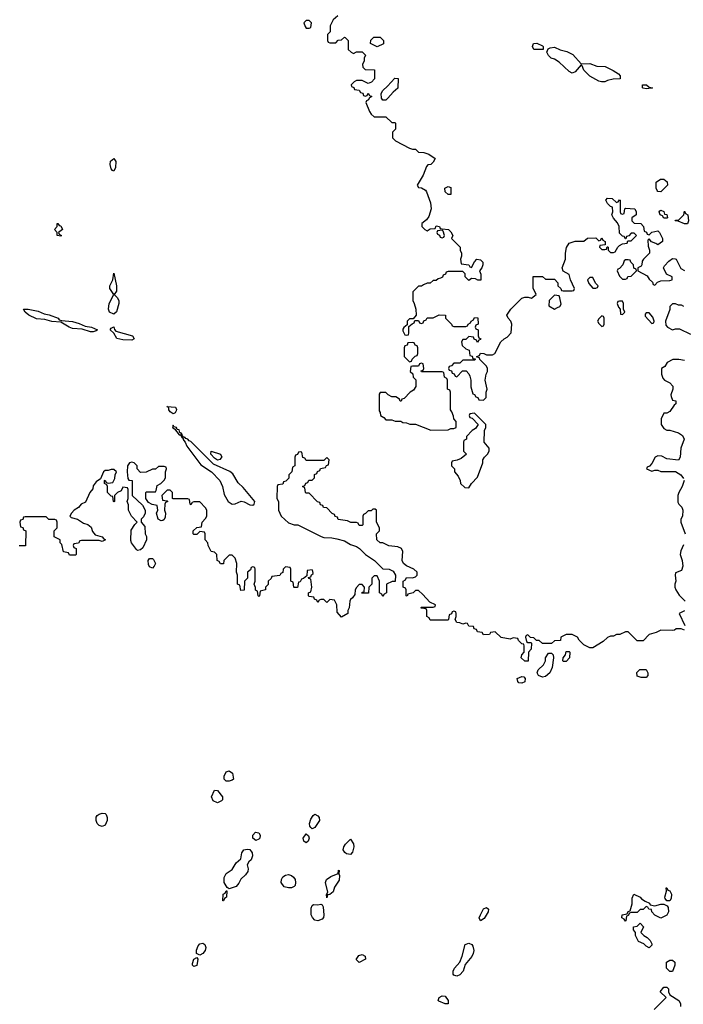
# Model space of a CAD drawing. Header units: inches. Extents: x 2710684 to 2828758, y 857022 to 965663.
# Tile 28 of 256: x 2721192 to 2725682, y 883865 to 890531. Entities that reach past the tile are written whole.
import ezdxf

# ---------------------------------------------------------------- set-up
doc = ezdxf.new("R2010")
doc.units = ezdxf.units.IN
doc.header["$MEASUREMENT"] = 0
doc.layers.add('C7828', color=7, linetype='Continuous')
doc.layers.add('C7829', color=7, linetype='Continuous')

msp = doc.modelspace()

# ---------------------------------------------------------------- linework, layer by layer
at = {"layer": 'C7828', "color": 4, "elevation": 16}
for points in [[(2723557.1, 890000), (2723552, 889988), (2723538, 889982), (2723534, 889970), (2723558, 889910), (2723570, 889892), (2723590, 889874), (2723670, 889874), (2723710, 889834), (2723730, 889834), (2723734, 889830), (2723734, 889790), (2723714, 889770), (2723714, 889730), (2723734, 889710), (2723830, 889662), (2723850, 889654), (2723870, 889654), (2723890, 889634), (2723927.3, 889632.7), (2723959.6, 889619.6), (2724002, 889590), (2723990, 889566), (2723974, 889550), (2723952.7, 889547.3), (2723943.6, 889536.4), (2723922, 889478), (2723882, 889410), (2723890, 889394), (2723911.6, 889391.6), (2723936.9, 889376.9), (2723945.4, 889365.4), (2723971.3, 889290), (2723976, 889250), (2723961, 889199), (2723943.6, 889176.4), (2723914, 889150), (2723914, 889130), (2723934, 889110), (2723950, 889102), (2723970, 889114), (2724002, 889118), (2724010, 889134), (2724031.6, 889131.6), (2724038, 889118), (2724050, 889114), (2724094, 889110), (2724110, 889094), (2724122, 889070), (2724114, 889050), (2724171.6, 888991.6), (2724172, 888970), (2724182, 888950), (2724182, 888930), (2724174, 888910), (2724178, 888878), (2724231.6, 888871.6), (2724238, 888858), (2724250, 888854), (2724268.4, 888891.6), (2724286, 888910), (2724310, 888904.7), (2724324.7, 888890), (2724324.7, 888870), (2724318, 888850), (2724302, 888830), (2724312.7, 888807.3), (2724311.6, 888768.4), (2724291.6, 888768.4), (2724275.3, 888775.3), (2724250, 888778), (2724230, 888766), (2724206, 888790), (2724206, 888810), (2724190, 888826), (2724090, 888826), (2724078, 888822), (2724072.7, 888807.3), (2724058, 888802), (2724052.7, 888787.3), (2724039.6, 888780.4), (2724023.6, 888776.4), (2724010, 888766), (2723990, 888766), (2723970, 888746), (2723950, 888746), (2723923.6, 888736.4), (2723910, 888726), (2723890, 888726), (2723852.7, 888687.3), (2723852, 888630), (2723862, 888610), (2723871.3, 888570), (2723874, 888530), (2723854, 888506), (2723830, 888506), (2723814, 888490), (2723814, 888466), (2723790, 888446), (2723783.6, 888436.4), (2723783.6, 888423.6), (2723798, 888398), (2723810, 888394), (2723822, 888398), (2723826, 888410), (2723826, 888454), (2723847.3, 888472.7), (2723862, 888478), (2723866, 888494), (2723890, 888494), (2723898, 888478), (2723910, 888474), (2723922, 888478), (2723927.3, 888492.7), (2723942, 888498), (2723948.4, 888511.6), (2723990, 888512), (2724030, 888532), (2724074, 888530), (2724074, 888510), (2724114, 888470), (2724118, 888458), (2724130, 888454), (2724210, 888454), (2724222, 888458), (2724226, 888470), (2724242, 888478), (2724246, 888490), (2724262, 888498), (2724270, 888514), (2724292.7, 888512.7), (2724294, 888470), (2724278, 888462), (2724274, 888450), (2724278, 888438), (2724294, 888430), (2724294, 888390), (2724298, 888378), (2724312, 888370), (2724310, 888366), (2724298, 888362), (2724290, 888346), (2724282, 888362), (2724267.3, 888367.3), (2724262, 888382), (2724230, 888386), (2724210, 888366), (2724190, 888366), (2724182, 888350), (2724185.4, 888325.4), (2724210, 888302), (2724232.7, 888292.7), (2724238, 888258), (2724252.7, 888252.7), (2724258, 888238), (2724274, 888234), (2724274, 888230), (2724270, 888226), (2724190, 888226), (2724170, 888206), (2724130, 888206), (2724112.7, 888187.3), (2724098, 888182), (2724094, 888170), (2724098, 888158), (2724112.7, 888152.7), (2724118, 888138), (2724132.7, 888132.7), (2724138, 888118), (2724150, 888114), (2724187.3, 888152.7), (2724212.7, 888152.7), (2724230, 888134), (2724236.9, 888116.9), (2724244.7, 888090), (2724245.4, 888045.4), (2724258, 887998), (2724270, 887994), (2724278, 887978), (2724292, 887972), (2724298, 887958), (2724330, 887954), (2724347.3, 887972.7), (2724348, 888010), (2724355.3, 888030), (2724342, 888090), (2724348.4, 888131.6), (2724358, 888150), (2724358, 888170), (2724350, 888186), (2724306, 888230), (2724302, 888242), (2724286, 888246), (2724286, 888250), (2724302, 888258), (2724310, 888274), (2724331.6, 888271.6), (2724350, 888262), (2724390, 888262), (2724406, 888270), (2724448, 888350), (2724469.1, 888370.9), (2724490, 888382), (2724518, 888410), (2724522, 888470), (2724515.3, 888490), (2724498, 888510), (2724488, 888530), (2724515.3, 888570), (2724590, 888644.7), (2724610, 888651.3), (2724631.3, 888651.3), (2724655.3, 888644.7), (2724686, 888670), (2724667.3, 888712.7), (2724667.3, 888792.7), (2724730, 888792), (2724750, 888774), (2724810, 888774), (2724834, 888750), (2724834, 888730), (2724854, 888710), (2724858, 888698), (2724870, 888694), (2724930, 888694), (2724942, 888698), (2724946, 888710), (2724918, 888770), (2724910, 888806), (2724868.7, 888828.7), (2724862, 888850), (2724884, 888910), (2724885.2, 888950), (2724892.5, 888987.5), (2724910, 889018), (2724949.3, 889030.7), (2725010, 889032), (2725032.7, 889052.7), (2725090, 889054), (2725110, 889034), (2725122, 889038), (2725130, 889054), (2725138, 889038), (2725154, 889030), (2725154, 889006), (2725118, 889002), (2725114, 888990), (2725130, 888974), (2725150, 888974), (2725162, 888978), (2725166, 888994), (2725170, 888994), (2725174, 888990), (2725174, 888970), (2725190, 888954), (2725210, 888954), (2725222, 888958), (2725238, 888990), (2725250, 889002), (2725270, 889014), (2725302, 889018), (2725306, 889034), (2725330, 889034), (2725366, 889070), (2725350, 889086), (2725330, 889086), (2725312.7, 889067.3), (2725298, 889062), (2725294, 889046), (2725290, 889046), (2725282, 889062), (2725270, 889066), (2725250, 889086), (2725248, 889130), (2725236.4, 889156.4), (2725210, 889186), (2725198, 889210), (2725206, 889230), (2725202, 889262), (2725190, 889266), (2725170, 889286), (2725158, 889310), (2725170, 889322), (2725199.6, 889319.6), (2725230, 889294), (2725242, 889298), (2725250, 889312), (2725254, 889310), (2725254, 889230), (2725258, 889218), (2725270, 889214), (2725282, 889218), (2725286, 889250), (2725290, 889254), (2725354, 889250), (2725362, 889230), (2725362, 889210), (2725334, 889190), (2725334, 889170), (2725350, 889154), (2725394, 889150), (2725411.6, 889131.6), (2725418, 889098), (2725432, 889092), (2725438, 889078), (2725450, 889074), (2725468.4, 889091.6), (2725510, 889102), (2725522, 889090), (2725542, 889050), (2725542, 889030), (2725510, 889006), (2725496.4, 889016.4), (2725467.3, 889027.3), (2725450, 889046), (2725442, 889038), (2725443.6, 888996.4), (2725454, 888970), (2725454, 888950), (2725412, 888910), (2725403.6, 888896.4), (2725402, 888870), (2725396.9, 888863.1), (2725374, 888850), (2725374, 888830), (2725436.9, 888796.9), (2725450, 888774), (2725472.7, 888752.7), (2725478, 888738), (2725490, 888734), (2725507.3, 888752.7), (2725530, 888762), (2725590, 888764.7), (2725606, 888770), (2725606, 888790), (2725568.7, 888808.7), (2725548.7, 888850), (2725554.6, 888865.4), (2725583.1, 888896.9), (2725610, 888914), (2725627.3, 888912.7), (2725634, 888910), (2725665.4, 888845.4), (2725690, 888832)], [(2723682.8, 890000), (2723670, 889986), (2723650, 889986), (2723640.7, 890000)], [(2725686, 888590), (2725670, 888598), (2725650, 888598), (2725630, 888608), (2725610, 888608), (2725592, 888590), (2725591.1, 888568.9), (2725562, 888490), (2725563.6, 888463.6), (2725574, 888450), (2725610, 888432), (2725630, 888438), (2725656.9, 888436.9), (2725730, 888402)], [(2725690, 888222.7), (2725650.7, 888229.3), (2725610.8, 888229.2), (2725572, 888210), (2725556.9, 888183.1), (2725534, 888170), (2725534, 888130), (2725543.6, 888103.6), (2725554, 888090), (2725590, 888072), (2725611.3, 888050), (2725611, 888030), (2725598, 887990), (2725599.6, 887979.6), (2725610, 887954), (2725631.3, 887950), (2725631.3, 887930), (2725619.6, 887920.4), (2725590, 887878), (2725570, 887868), (2725550, 887866), (2725531.6, 887828.4), (2725531.3, 887790), (2725550, 887762), (2725570, 887752), (2725590, 887752), (2725650, 887732.7), (2725676.5, 887716.5), (2725687.7, 887690), (2725664.7, 887630), (2725661, 887570), (2725650.6, 887549.4), (2725570, 887558), (2725536.4, 887576.4), (2725510, 887578), (2725491.6, 887568.4), (2725470, 887526), (2725452.7, 887507.3), (2725438, 887502), (2725434, 887490), (2725470, 887474), (2725490, 887482), (2725510, 887482), (2725530, 887472), (2725630, 887471.3), (2725666, 887450), (2725684.5, 887424.5)], [(2725690, 886398), (2725667.3, 886407.3), (2725650, 886408), (2725632.7, 886407.3), (2725622, 886398), (2725610, 886395.3), (2725530, 886398), (2725498.8, 886381.2), (2725450, 886368), (2725410, 886326), (2725370, 886326), (2725310, 886386), (2725290, 886386), (2725251.6, 886368.4), (2725230, 886368), (2725210, 886358), (2725190, 886358), (2725170, 886348), (2725139.8, 886320.2), (2725070, 886278), (2725050, 886278), (2725010, 886298), (2724978, 886330), (2724966, 886350), (2724930, 886368), (2724890, 886368), (2724854, 886350), (2724851.6, 886328.4), (2724810, 886326), (2724790, 886308), (2724730, 886308), (2724707.3, 886327.3), (2724688, 886328), (2724670, 886346), (2724647.3, 886347.3), (2724630, 886366), (2724618, 886362), (2724614, 886350), (2724622, 886322), (2724630, 886314), (2724650, 886314), (2724654, 886310), (2724652, 886270), (2724634, 886250), (2724631.3, 886188.7), (2724610, 886188), (2724586, 886210), (2724588.4, 886231.6), (2724606, 886250), (2724606, 886290), (2724602, 886302), (2724590, 886306), (2724567.3, 886327.3), (2724562, 886342), (2724530, 886346), (2724510, 886338), (2724448.9, 886348.9), (2724410, 886386), (2724378, 886382), (2724370, 886368), (2724330, 886366), (2724322, 886382), (2724290, 886386), (2724282, 886402), (2724267.3, 886407.3), (2724262, 886422), (2724230, 886426), (2724222, 886442), (2724210, 886446), (2724190, 886438), (2724170, 886448), (2724148.9, 886448.9), (2724138, 886470), (2724146, 886490), (2724146, 886510), (2724142, 886522), (2724130, 886526), (2724118, 886522), (2724112.7, 886507.3), (2724098, 886502), (2724094, 886470), (2724090, 886466), (2723970, 886466), (2723962, 886482), (2723946, 886490), (2723946, 886530), (2723942, 886542), (2723910, 886546), (2723906, 886550), (2723910, 886554), (2723990, 886554), (2724002, 886558), (2724006, 886570), (2723967.3, 886587.3), (2723920.4, 886640.4), (2723890, 886666), (2723870, 886666), (2723854, 886650), (2723818, 886642), (2723812.7, 886627.3), (2723806, 886630), (2723806, 886670), (2723802, 886682), (2723786, 886690), (2723786, 886730), (2723802, 886738), (2723810, 886754), (2723850, 886752), (2723870, 886758), (2723882, 886770), (2723881.2, 886790), (2723859, 886810), (2723810, 886832.3), (2723789.3, 886849.3), (2723779.5, 886870), (2723784, 886930), (2723775.3, 886950), (2723750, 886962), (2723689.1, 886969.1), (2723650, 886988), (2723630, 886988.7), (2723608, 887010), (2723606, 887050), (2723626, 887070), (2723626, 887090), (2723606, 887130), (2723606, 887210), (2723596.4, 887216.4), (2723582, 887218), (2723570, 887206), (2723550, 887206), (2723532.7, 887187.3), (2723518, 887182), (2723514, 887170), (2723514, 887110), (2723510, 887106), (2723490, 887106), (2723482, 887122), (2723470, 887126), (2723432.7, 887127.3), (2723410, 887138), (2723347.3, 887147.3), (2723342, 887162), (2723327.3, 887167.3), (2723322, 887182), (2723307.3, 887187.3), (2723270, 887226), (2723247.3, 887227.3), (2723242, 887242), (2723227.3, 887247.3), (2723222, 887262), (2723207.3, 887267.3), (2723150, 887326), (2723130, 887326), (2723126, 887330), (2723122, 887362), (2723106, 887370), (2723122, 887378), (2723127.3, 887392.7), (2723142, 887398), (2723147.3, 887412.7), (2723170, 887414), (2723186, 887430), (2723187.3, 887452.7), (2723202, 887458), (2723207.3, 887472.7), (2723222, 887478), (2723227.3, 887492.7), (2723262, 887498), (2723267.3, 887512.7), (2723282, 887518), (2723286, 887550), (2723270, 887566), (2723250, 887546), (2723130, 887546), (2723122, 887562), (2723107.3, 887567.3), (2723102, 887602), (2723090, 887606), (2723078, 887602), (2723072.7, 887587.3), (2723058, 887582), (2723054, 887570), (2723054, 887510), (2723038, 887502), (2723034, 887470), (2723014, 887450), (2723012.7, 887427.3), (2722992.7, 887407.3), (2722978, 887402), (2722972.7, 887387.3), (2722938, 887382), (2722934, 887370), (2722932, 887290), (2722942, 887270), (2722942, 887210), (2722962, 887170), (2723010, 887124.7), (2723050, 887111.3), (2723074, 887110), (2723231.1, 887031.1), (2723250, 887024.7), (2723303.6, 887023.6), (2723336.9, 887016.9), (2723390, 887002), (2723430, 886978), (2723470, 886964.7), (2723490.8, 886950.8), (2723530.7, 886910.7), (2723592, 886870), (2723650, 886814), (2723691.1, 886811.1), (2723718, 886798), (2723734, 886770), (2723732, 886728), (2723712.7, 886727.3), (2723674, 886710), (2723674, 886650), (2723658, 886642), (2723650, 886626), (2723642, 886642), (2723626, 886650), (2723626, 886730), (2723610, 886766), (2723590, 886766), (2723574, 886750), (2723574, 886710), (2723554, 886690), (2723552.7, 886647.3), (2723507.3, 886647.3), (2723510, 886654), (2723522, 886658), (2723526, 886690), (2723510, 886706), (2723490, 886706), (2723470, 886686), (2723462, 886670), (2723459.6, 886640.4), (2723443.6, 886616.4), (2723430, 886606), (2723425.4, 886594.6), (2723422, 886550), (2723412, 886530), (2723412, 886510), (2723370, 886486), (2723340.4, 886520.4), (2723338, 886570), (2723322, 886602), (2723290, 886606), (2723270, 886586), (2723250, 886606), (2723230, 886606), (2723218, 886602), (2723210, 886586), (2723202, 886602), (2723187.3, 886607.3), (2723182, 886622), (2723150, 886626), (2723146, 886630), (2723146, 886650), (2723162, 886658), (2723168, 886690), (2723162, 886742), (2723147.3, 886747.3), (2723146, 886754), (2723162, 886758), (2723167.3, 886772.7), (2723178, 886782), (2723176.4, 886796.4), (2723170, 886806), (2723138, 886802), (2723134, 886766), (2723112.7, 886747.3), (2723098, 886742), (2723090, 886726), (2723078, 886722), (2723072.7, 886687.3), (2723050, 886686), (2723046, 886690), (2723042, 886722), (2723026, 886730), (2723026, 886810), (2723022, 886822), (2722990, 886826), (2722974, 886810), (2722972.7, 886787.3), (2722958, 886782), (2722952.7, 886767.3), (2722898, 886762), (2722892.7, 886747.3), (2722874, 886730), (2722872.7, 886707.3), (2722854, 886690), (2722854, 886670), (2722818, 886662), (2722814, 886630), (2722810, 886626), (2722806, 886630), (2722802, 886662), (2722788.4, 886668.4), (2722787.3, 886687.3), (2722778, 886710), (2722786, 886730), (2722786, 886810), (2722782, 886822), (2722770, 886826), (2722758, 886822), (2722752.7, 886807.3), (2722734, 886790), (2722734, 886750), (2722714, 886730), (2722711.6, 886668.4), (2722687.3, 886667.3), (2722682, 886702), (2722666, 886710), (2722666, 886770), (2722658, 886790), (2722662, 886850), (2722650, 886886), (2722630, 886906), (2722610, 886906), (2722574, 886870), (2722570, 886846), (2722550, 886846), (2722542, 886862), (2722528.4, 886868.4), (2722526, 886910), (2722510, 886926), (2722488, 886930), (2722468, 886970), (2722466, 886990), (2722446, 887010), (2722446, 887050), (2722442, 887062), (2722410, 887066), (2722390, 887046), (2722370, 887046), (2722366, 887050), (2722366, 887070), (2722390, 887094), (2722422, 887098), (2722426, 887130), (2722450, 887154), (2722458, 887170), (2722458, 887210), (2722450, 887226), (2722410, 887266), (2722370, 887266), (2722358, 887262), (2722350, 887246), (2722346, 887250), (2722342, 887282), (2722330, 887286), (2722230, 887286), (2722226, 887290), (2722226, 887330), (2722210, 887346), (2722190, 887346), (2722154, 887310), (2722158, 887278), (2722190, 887274), (2722194, 887270), (2722178, 887262), (2722174, 887250), (2722172, 887210), (2722178, 887190), (2722176.9, 887163.1), (2722170, 887146), (2722159.6, 887140.4), (2722150, 887138), (2722129, 887149), (2722118, 887190), (2722126, 887210), (2722122, 887242), (2722088.4, 887248.4), (2722063.1, 887263.1), (2722046, 887290), (2722046, 887330), (2722050, 887334), (2722110, 887334), (2722116.4, 887343.6), (2722122, 887378), (2722146, 887390), (2722170, 887414), (2722178, 887430), (2722178, 887470), (2722186, 887490), (2722182, 887502), (2722170, 887506), (2722130, 887506), (2722111.6, 887488.4), (2722090, 887488), (2722047.3, 887467.3), (2722010, 887466), (2721986, 887490), (2721986, 887510), (2721966, 887530), (2721950, 887535.3), (2721934, 887530), (2721922, 887510), (2721918, 887470), (2721924.7, 887424.7), (2721930, 887414), (2721954, 887410), (2721954, 887310), (2722023.6, 887243.6), (2722042, 887210), (2722042, 887190), (2722030, 887166), (2722014, 887150), (2722014, 887130), (2722039.6, 887099.6), (2722042, 887050), (2722050.9, 887030.9), (2722051, 887010), (2722025.4, 886954.6), (2722010, 886942), (2721990, 886938), (2721983.1, 886943.1), (2721949.1, 886989.1), (2721944.7, 887004.7), (2721946, 887074), (2721970, 887114), (2721986, 887130), (2721948, 887170), (2721928, 887210), (2721927.3, 887247.3), (2721918, 887270), (2721926, 887290), (2721926, 887350), (2721922, 887362), (2721890, 887366), (2721878, 887342), (2721854, 887330), (2721834, 887310), (2721834, 887270), (2721830, 887266), (2721826, 887270), (2721822, 887302), (2721810, 887306), (2721786, 887330), (2721786, 887370), (2721782, 887382), (2721766, 887390), (2721766, 887410), (2721770, 887414), (2721778, 887398), (2721790, 887394), (2721822, 887398), (2721836.4, 887423.6), (2721838, 887450), (2721846, 887470), (2721830, 887486), (2721810, 887486), (2721790, 887478), (2721770, 887479), (2721758, 887470), (2721738, 887422), (2721710, 887402), (2721690, 887375.3), (2721686.4, 887353.6), (2721666, 887330), (2721636.4, 887263.6), (2721608.8, 887251.2), (2721590, 887229), (2721561, 887210), (2721542, 887190), (2721532, 887170), (2721541, 887161), (2721582, 887150), (2721622.8, 887122.8), (2721653.4, 887113.4), (2721674.9, 887094.9), (2721685.4, 887065.4), (2721703.6, 887043.6), (2721750, 887030.8), (2721758, 887018), (2721772, 887010), (2721750, 886998), (2721730, 887006), (2721610, 887006), (2721598, 887002), (2721590, 886986), (2721558, 886982), (2721554, 886970), (2721558, 886958), (2721574, 886950), (2721574, 886910), (2721570, 886906), (2721530, 886906), (2721522, 886922), (2721487.3, 886927.3), (2721478, 886978), (2721466, 886990), (2721466, 887010), (2721426, 887030), (2721426, 887070), (2721446, 887090), (2721446, 887130), (2721442, 887142), (2721430, 887146), (2721390, 887146), (2721370, 887166), (2721230, 887166), (2721218, 887162), (2721212.7, 887147.3), (2721198, 887142), (2721194, 887130), (2721198, 887098), (2721212.7, 887092.7), (2721218, 887078), (2721234, 887070), (2721231.6, 886968.4), (2721188.4, 886968.4)], [(2725687.3, 887410), (2725674, 887370), (2725651, 887330), (2725644.7, 887310), (2725645.4, 887265.4), (2725651.1, 887251.1), (2725671.3, 887230), (2725678, 887210), (2725676, 887170), (2725664.7, 887150), (2725664.7, 887130), (2725694, 887050)], [(2725683.6, 886976.4), (2725665.4, 886934.6), (2725661, 886910), (2725674, 886870), (2725678.8, 886830), (2725670, 886802), (2725630, 886786), (2725626, 886770), (2725631, 886730), (2725624.7, 886710), (2725624.7, 886690), (2725631, 886670), (2725654.4, 886634.4), (2725695.2, 886595.2)], [(2725690, 886528), (2725654, 886510), (2725691.3, 886430)], [(2725486, 883830), (2725566, 883910), (2725526, 883950), (2725550, 883982), (2725570, 883982), (2725582, 883970), (2725582, 883950), (2725592, 883930), (2725652, 883890), (2725662, 883870), (2725662, 883850)]]:
    msp.add_lwpolyline(points, dxfattribs=at)
at = {"layer": 'C7828', "color": 4}
for points, elevation in [([(2721830, 889504.5), (2721819, 889510), (2721810, 889522), (2721803.6, 889550), (2721807, 889573), (2721830, 889590.5), (2721843.1, 889570), (2721839.5, 889530)], 12), ([(2725530, 889366), (2725510, 889368), (2725506, 889374), (2725498, 889390), (2725498, 889430), (2725528.4, 889451.6), (2725550, 889452), (2725572.7, 889432.7), (2725574, 889410)], 16), ([(2724090, 889348), (2724070, 889366), (2724068.9, 889391.1), (2724090, 889402), (2724110, 889394), (2724110, 889348)], 16), ([(2725550, 889186), (2725542, 889202), (2725526, 889210), (2725518, 889230), (2725523.1, 889236.9), (2725530, 889242), (2725550, 889232), (2725554, 889214), (2725571.1, 889211.1), (2725574, 889190), (2725570, 889186)], 16), ([(2725690, 889148.7), (2725647.3, 889167.3), (2725626, 889170), (2725630, 889174), (2725650, 889174), (2725668.4, 889191.6), (2725686, 889210), (2725690, 889234), (2725698, 889218), (2725712, 889210), (2725718, 889170), (2725710, 889148.7)], 16), ([(2721470, 889066), (2721446, 889070), (2721446, 889090), (2721428, 889110), (2721446, 889130), (2721446, 889150), (2721450, 889152), (2721458, 889138), (2721470, 889134), (2721482, 889110), (2721454, 889090), (2721458, 889078), (2721474, 889070)], 12), ([(2724050, 889106), (2724018, 889102), (2724014, 889090), (2724018, 889078), (2724032.7, 889072.7), (2724038, 889058), (2724050, 889054), (2724062, 889058), (2724066, 889070), (2724058, 889098)], 16), ([(2725310, 888906), (2725290, 888906), (2725282, 888898), (2725274, 888870), (2725250, 888846), (2725238, 888842), (2725234, 888830), (2725250, 888794), (2725270, 888774), (2725290, 888774), (2725302, 888778), (2725307.3, 888792.7), (2725330, 888794), (2725366, 888830), (2725362, 888842), (2725348, 888848), (2725346, 888870), (2725326, 888890), (2725322, 888902)], 16), ([(2721830, 888536.3), (2721799.5, 888550), (2721793.6, 888570), (2721797.6, 888610), (2721829.4, 888670), (2721802.7, 888710), (2721802.7, 888730), (2721821.2, 888770), (2721830, 888814), (2721847.7, 888730), (2721847.1, 888692.9), (2721831.3, 888670), (2721851.3, 888650), (2721862.8, 888630), (2721862, 888610), (2721846.3, 888553.7)], 12), ([(2725070, 888786), (2725050, 888786), (2725034, 888770), (2725043.6, 888743.6), (2725070, 888714), (2725090, 888714), (2725102, 888718), (2725106, 888730), (2725088, 888748)], 16), ([(2724810, 888666), (2724774, 888630), (2724772.7, 888592.7), (2724810, 888572), (2724830, 888582), (2724846, 888590), (2724854.6, 888605.4), (2724847.3, 888647.3), (2724842, 888662)], 16), ([(2725270, 888626), (2725250, 888626), (2725238, 888622), (2725234, 888610), (2725243.6, 888583.6), (2725254, 888570), (2725258, 888538), (2725270, 888534), (2725286, 888550), (2725278, 888570), (2725278, 888610)], 16), ([(2721670, 888417), (2721614.5, 888434.5), (2721550, 888441.1), (2721526, 888450), (2721470, 888484), (2721410, 888488), (2721361.5, 888501.5), (2721305.2, 888505.2), (2721254, 888530), (2721229, 888550), (2721218, 888570), (2721250.3, 888570.3), (2721316.7, 888556.7), (2721358.3, 888538.3), (2721391.5, 888531.5), (2721451.3, 888510), (2721459.6, 888499.6), (2721474.8, 888494.8), (2721550, 888488.4), (2721594.7, 888474.7), (2721635.8, 888455.8), (2721678, 888450), (2721717.3, 888430), (2721710, 888423.7), (2721690, 888417)], 12), ([(2725450, 888546), (2725430, 888546), (2725423.6, 888536.4), (2725423.6, 888523.6), (2725470, 888474), (2725482, 888478), (2725486, 888490), (2725476.4, 888516.4)], 16), ([(2725130, 888526), (2725110, 888506), (2725102, 888490), (2725110, 888474), (2725130, 888454), (2725142, 888458), (2725146, 888470), (2725146, 888510), (2725142, 888522)], 16), ([(2721950, 888362), (2721890, 888363.1), (2721850, 888373.2), (2721829.4, 888409.4), (2721805.2, 888430), (2721810, 888442), (2721830, 888450.7), (2721834, 888434), (2721842.8, 888422.8), (2721954.8, 888390), (2721966, 888370)], 12), ([(2723850, 888346), (2723818, 888342), (2723812.7, 888327.3), (2723798, 888322), (2723794, 888310), (2723794, 888250), (2723830, 888214), (2723842, 888218), (2723847.3, 888232.7), (2723867.3, 888252.7), (2723882, 888258), (2723886, 888270), (2723886, 888310), (2723882, 888322), (2723867.3, 888327.3), (2723862, 888342)], 16), ([(2723910, 888206), (2723898, 888202), (2723890, 888186), (2723850, 888186), (2723838, 888182), (2723834, 888150), (2723852.7, 888132.7), (2723854, 888110), (2723871.6, 888091.6), (2723871.6, 888048.4), (2723856.9, 888023.1), (2723834, 888010), (2723792.7, 887967.3), (2723778, 887962), (2723772.7, 887947.3), (2723767.3, 887947.3), (2723762, 887962), (2723736.4, 887976.4), (2723710, 887978), (2723686, 887990), (2723670, 888006), (2723630, 888006), (2723623.6, 887996.4), (2723623.6, 887883.6), (2723631.6, 887871.6), (2723634, 887850), (2723656.9, 887836.9), (2723670, 887822), (2723710, 887822), (2723732.7, 887812.7), (2723770, 887812), (2723783.6, 887803.6), (2723810, 887802), (2723832.7, 887792.7), (2723870, 887792), (2723972.7, 887752.7), (2724090, 887754), (2724110, 887762), (2724130, 887762), (2724146, 887770), (2724146, 887810), (2724128.4, 887828.4), (2724127.3, 887847.3), (2724116.4, 887876.4), (2724106, 887890), (2724106, 888010), (2724102, 888022), (2724086, 888030), (2724086, 888090), (2724082, 888102), (2724066, 888110), (2724062, 888142), (2724050, 888146), (2723910, 888146), (2723907.3, 888152.7), (2723922, 888158), (2723926, 888170), (2723922, 888202)], 16), ([(2722230, 887861.6), (2722210, 887876), (2722200.7, 887890), (2722202, 887902), (2722188.4, 887911.6), (2722246.8, 887906.8), (2722252.4, 887892.4), (2722250, 887882), (2722244, 887870)], 12), ([(2724270, 887866), (2724238, 887862), (2724234, 887850), (2724238, 887838), (2724252.7, 887832.7), (2724294, 887790), (2724276.9, 887763.1), (2724254, 887750), (2724214, 887710), (2724214, 887690), (2724198, 887682), (2724194, 887670), (2724194, 887610), (2724214, 887590), (2724179.6, 887560.4), (2724151.6, 887548.4), (2724118, 887542), (2724114, 887530), (2724114, 887510), (2724134, 887490), (2724134, 887470), (2724159.6, 887439.6), (2724171.6, 887411.6), (2724174, 887390), (2724203.6, 887363.6), (2724230, 887362), (2724248.9, 887391.1), (2724290, 887434), (2724326, 887530), (2724326, 887550), (2724338, 887570), (2724358, 887590), (2724368, 887610), (2724368, 887630), (2724335.3, 887670), (2724338, 887750), (2724346, 887770), (2724346, 887790)], 16), ([(2722230, 887786), (2722225.4, 887774.6), (2722227.5, 887767.5), (2722239.8, 887759.8), (2722270, 887721), (2722279.8, 887719.8), (2722290, 887702), (2722298, 887698), (2722296, 887690), (2722310.9, 887670.9), (2722323.4, 887643.4), (2722417.3, 887517.3), (2722490.3, 887470.3), (2722546.8, 887410), (2722564, 887370), (2722576, 887316), (2722602, 887270), (2722630, 887251.3), (2722650, 887252), (2722690, 887270.8), (2722710, 887266), (2722750, 887246), (2722770, 887244.7), (2722778, 887250), (2722782, 887270), (2722703.7, 887363.7), (2722670, 887395.3), (2722635.1, 887455.1), (2722612.9, 887472.9), (2722502.2, 887522.2), (2722350, 887674.3), (2722339.1, 887679.1), (2722330, 887691.3), (2722315.6, 887695.6), (2722310, 887704), (2722302, 887702), (2722292.5, 887712.5), (2722290, 887726), (2722282, 887722), (2722288, 887730), (2722276, 887736), (2722270, 887753.2), (2722256.4, 887756.4), (2722253.2, 887770), (2722234.6, 887774.6)], 16), ([(2722530, 887549.8), (2722510, 887561.3), (2722486, 887590), (2722488, 887610), (2722551, 887590), (2722558.8, 887570), (2722555.9, 887564.1), (2722547.1, 887552.9)], 12), ([(2722090, 886818), (2722070, 886826), (2722063.1, 886843.1), (2722062, 886870), (2722070, 886882), (2722090, 886882), (2722096.9, 886876.9), (2722111.3, 886850), (2722102, 886830)], 16), ([(2724730, 886079.3), (2724702, 886090), (2724694, 886110), (2724699, 886130), (2724736, 886164), (2724748.7, 886190), (2724749, 886211), (2724770, 886242), (2724790, 886242), (2724802, 886230), (2724804.7, 886210), (2724795.3, 886144.7), (2724778, 886110), (2724750, 886085.2)], 16), ([(2724870, 886186), (2724866, 886190), (2724868.4, 886211.6), (2724886, 886230), (2724890, 886254), (2724910, 886254), (2724914, 886250), (2724912, 886210), (2724890, 886186)], 16), ([(2724590, 886038), (2724570, 886042), (2724562, 886050), (2724558, 886070), (2724590, 886084.7), (2724602, 886082), (2724612, 886070), (2724610, 886048)], 16), ([(2725396.4, 886076.4), (2725370, 886086), (2725368.4, 886111.6), (2725388.4, 886131.6), (2725430, 886132), (2725442, 886110), (2725442, 886090), (2725430, 886078)], 16), ([(2722590, 885375.3), (2722575.3, 885390), (2722575.3, 885410), (2722590, 885438), (2722610, 885444.7), (2722631, 885430), (2722638, 885390), (2722630, 885382), (2722610, 885375.3)], 16), ([(2722530, 885229.3), (2722502, 885242), (2722489, 885270), (2722510, 885314), (2722530, 885312), (2722564.7, 885270), (2722564.7, 885250), (2722558, 885242)], 16), ([(2721750, 885069), (2721730, 885075.3), (2721715.3, 885090), (2721708.7, 885110), (2721708.9, 885131.1), (2721716.4, 885143.6), (2721730, 885152), (2721750, 885158), (2721770, 885156), (2721778, 885150), (2721784.7, 885130), (2721784.7, 885110), (2721770, 885078)], 16), ([(2723170, 885054), (2723160.9, 885060.9), (2723154, 885070), (2723153.2, 885090), (2723161.5, 885118.5), (2723177.2, 885142.8), (2723190, 885151.3), (2723210, 885141), (2723217.3, 885130), (2723220.7, 885110), (2723190, 885061.2)], 16), ([(2722790, 884974), (2722769.3, 884989.3), (2722769.3, 885010.7), (2722788, 885030), (2722810, 885024.7), (2722818.8, 885010), (2722816, 884990), (2722810, 884984)], 16), ([(2723130, 884959), (2723115.3, 884970), (2723109.2, 884990), (2723130, 885018), (2723145.4, 885005.4), (2723150.7, 884990), (2723144.7, 884970)], 16), ([(2723430, 884879), (2723404.1, 884884.1), (2723392.5, 884892.5), (2723381.2, 884910), (2723385.2, 884930), (2723397.2, 884950), (2723430, 884982), (2723450, 884952), (2723453, 884930), (2723444.5, 884895.5)], 16), ([(2722610, 884646), (2722595.3, 884655.3), (2722575.3, 884690), (2722576.4, 884723.6), (2722588.7, 884751.3), (2722630, 884778), (2722656.5, 884823.5), (2722688, 884850), (2722694, 884890), (2722708, 884910), (2722730, 884916), (2722750, 884912), (2722766, 884890), (2722766.8, 884870), (2722757.3, 884842.7), (2722742, 884830), (2722731.3, 884810), (2722736.9, 884783.1), (2722735.3, 884764.7), (2722719.1, 884740.9), (2722687.5, 884712.5), (2722675.3, 884684.7), (2722657.3, 884662.7)], 16), ([(2723010, 884652.7), (2722981.2, 884661.2), (2722960.9, 884690), (2722962.7, 884710), (2722972.3, 884727.7), (2722990, 884738.8), (2723010, 884742.8), (2723030, 884736), (2723044.9, 884724.9), (2723054.8, 884710), (2723058.8, 884690), (2723056, 884670), (2723050, 884662), (2723030, 884653.2)], 16), ([(2723270, 884586), (2723268.7, 884608.7), (2723276.4, 884623.6), (2723262, 884690), (2723268, 884710), (2723298, 884730), (2723346, 884750), (2723350, 884772), (2723354, 884770), (2723352, 884748), (2723356, 884736), (2723353.7, 884706.3), (2723322, 884658), (2723313.7, 884626.3), (2723290, 884608), (2723274, 884606)], 16), ([(2722566, 884566), (2722568.4, 884611.6), (2722582, 884618), (2722590, 884634), (2722594, 884634), (2722592, 884590), (2722578, 884582), (2722570, 884566)], 16), ([(2725490, 884532), (2725530, 884542), (2725550, 884542), (2725572.7, 884532.7), (2725579.6, 884519.6), (2725582, 884490), (2725570, 884468), (2725531.1, 884448.9), (2725488.9, 884468.9), (2725468, 884490), (2725466, 884506), (2725448.4, 884508.4), (2725442, 884522), (2725430, 884526), (2725410, 884506), (2725390, 884506), (2725370, 884486), (2725330, 884486), (2725318, 884482), (2725310, 884466), (2725298, 884462), (2725294, 884430), (2725290, 884428), (2725282, 884442), (2725266, 884450), (2725268, 884470), (2725302, 884478), (2725310, 884494), (2725322, 884498), (2725335.3, 884544.7), (2725336.4, 884583.6), (2725348.4, 884611.6), (2725390.9, 884590.9), (2725399.6, 884579.6), (2725423.6, 884563.6), (2725454, 884550), (2725458, 884538)], 16), ([(2725570, 884566), (2725560.4, 884580.4), (2725558, 884590), (2725568, 884630), (2725566, 884654), (2725570, 884654), (2725578, 884638), (2725590, 884634), (2725602, 884610), (2725599.6, 884580.4), (2725590, 884566)], 16), ([(2723210, 884429), (2723190, 884434), (2723172.5, 884452.5), (2723165.2, 884470), (2723163.1, 884516.9), (2723170, 884534), (2723180.4, 884539.6), (2723210, 884538), (2723230, 884542), (2723238, 884538), (2723245.4, 884525.4), (2723250.9, 884469.1), (2723247.3, 884452.7), (2723239.1, 884440.9)], 16), ([(2724310, 884429.2), (2724301.2, 884450), (2724309.2, 884470), (2724329.6, 884510.4), (2724350, 884521), (2724364.7, 884510), (2724361, 884490), (2724335.2, 884444.8)], 16), ([(2725450, 884248), (2725430, 884258), (2725414, 884274), (2725378, 884290), (2725358, 884330), (2725358, 884350), (2725346, 884370), (2725346, 884390), (2725370, 884394), (2725390, 884414), (2725412, 884390), (2725394, 884350), (2725414, 884330), (2725436.9, 884316.9), (2725456.9, 884296.9), (2725470, 884274), (2725470, 884266)], 16), ([(2722410, 884198), (2722389, 884210), (2722389.3, 884230.7), (2722398.6, 884261.4), (2722410, 884274.8), (2722430, 884278.8), (2722444.7, 884270), (2722450.8, 884250), (2722446.8, 884230), (2722430, 884208.7)], 16), ([(2724150, 884055.3), (2724130, 884062), (2724125.2, 884070), (2724126, 884090), (2724134, 884110), (2724169, 884150), (2724185.2, 884190), (2724205.2, 884270), (2724230, 884279.1), (2724250.4, 884270.4), (2724257.5, 884257.5), (2724264, 884230), (2724261, 884210), (2724250.9, 884189.1), (2724206, 884134), (2724192, 884090), (2724170, 884064)], 16), ([(2722370, 884122), (2722362, 884130), (2722361.2, 884141.2), (2722369.4, 884170.6), (2722390, 884182), (2722398, 884170), (2722390, 884128.7)], 16), ([(2723490, 884148.7), (2723469, 884169), (2723485.6, 884194.4), (2723510, 884202), (2723530, 884192), (2723532, 884170)], 16), ([(2725610, 884086), (2725590, 884088), (2725568.7, 884110), (2725568, 884150), (2725590, 884164.7), (2725610, 884164.7), (2725624.7, 884150), (2725624.7, 884130)], 16), ([(2724090, 883868.7), (2724070, 883869.3), (2724026.8, 883886.8), (2724024, 883890), (2724029.4, 883910.6), (2724050, 883922.8), (2724070, 883921), (2724090.7, 883890.7)], 16)]:
    msp.add_lwpolyline(points, close=True, dxfattribs=dict(at, elevation=elevation))
at = {"layer": 'C7829', "color": 4, "elevation": 16}
for points in [[(2723343.6, 890556.4), (2723312, 890530), (2723292, 890490), (2723291.6, 890448.4), (2723274, 890430), (2723274, 890390), (2723278, 890378), (2723290, 890374), (2723330, 890374), (2723347.3, 890392.7), (2723370, 890394), (2723390, 890412), (2723394, 890410), (2723414, 890390), (2723414, 890330), (2723434, 890310), (2723450, 890302), (2723470, 890312), (2723510, 890314), (2723531.6, 890291.6), (2723522, 890270), (2723522, 890250), (2723512, 890230), (2723514, 890210), (2723530, 890194), (2723591.6, 890191.6), (2723592, 890130), (2723572.7, 890107.3), (2723550, 890098), (2723510, 890118), (2723470, 890118), (2723454, 890110), (2723434, 890090), (2723438, 890078), (2723452.7, 890072.7), (2723458, 890058), (2723490, 890054), (2723498, 890038), (2723512.7, 890032.7), (2723518, 890018), (2723530, 890014), (2723542, 890018), (2723550, 890034), (2723558, 890018), (2723574, 890010), (2723558, 890002), (2723557.1, 890000)], [(2723640.7, 890000), (2723640.4, 890000.4), (2723638, 890030), (2723648.4, 890051.6), (2723680.4, 890079.6), (2723730, 890134), (2723752.7, 890132.7), (2723750, 890066), (2723719.6, 890040.4), (2723682.8, 890000)]]:
    msp.add_lwpolyline(points, dxfattribs=at)
for points in [[(2723150, 890526), (2723130, 890526), (2723114, 890510), (2723123.6, 890483.6), (2723130, 890474), (2723150, 890474), (2723162, 890478), (2723166, 890510)], [(2723610, 890348), (2723566, 890370), (2723568.4, 890391.6), (2723588.4, 890411.6), (2723631.6, 890411.6), (2723654, 890390), (2723652.7, 890367.3)], [(2724670, 890328.7), (2724662, 890350), (2724668, 890370), (2724690, 890371.3), (2724730, 890354), (2724734, 890350), (2724734, 890330), (2724730, 890328.7)], [(2724990, 890232), (2725050, 890234.8), (2725096, 890216), (2725153.7, 890213.7), (2725207.1, 890187.1), (2725243.6, 890163.6), (2725254, 890150), (2725254, 890130), (2725208.4, 890128.4), (2725170, 890119), (2725150, 890109), (2725129, 890109), (2725110, 890115.3), (2725050, 890148), (2725008.9, 890188.9), (2724998, 890218), (2724990, 890226), (2724950, 890178), (2724930, 890168.7), (2724910, 890179), (2724842, 890242), (2724810, 890264), (2724788, 890270), (2724770, 890288), (2724758, 890310), (2724767.3, 890332.7), (2724780.4, 890339.6), (2724810, 890344.7), (2724850, 890326), (2724894.8, 890314.8), (2724934, 890294)], [(2725430, 890062), (2725410, 890068), (2725406, 890070), (2725406, 890090), (2725434, 890090), (2725450, 890074), (2725474, 890070), (2725470, 890066)]]:
    msp.add_lwpolyline(points, close=True, dxfattribs=at)

doc.saveas('drawing.dxf')
